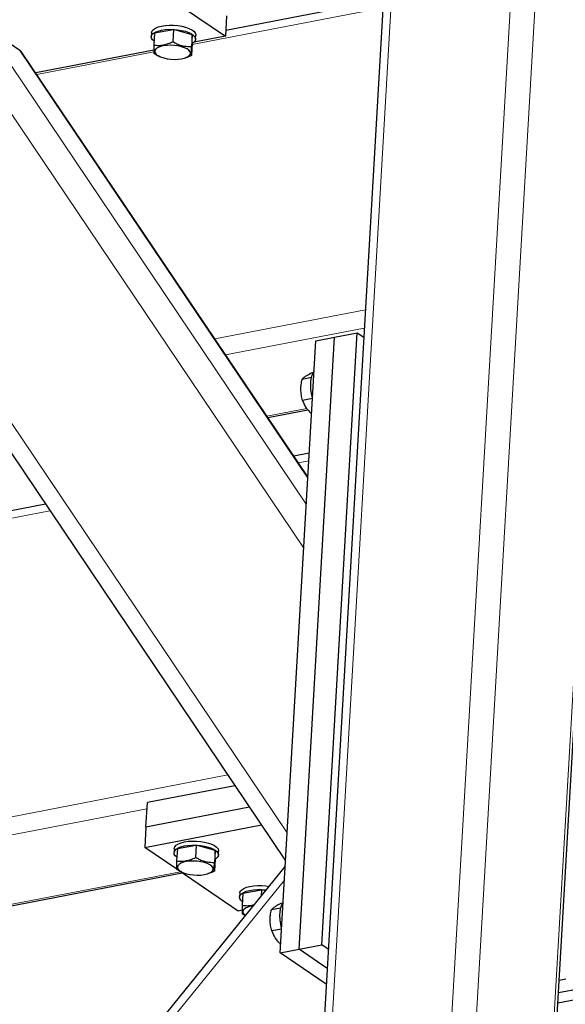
# Model space of a CAD drawing. Header units: millimetres. Extents: x 5 to 415, y 5 to 292.
# Tile 31 of 40: x 301 to 313, y 239 to 261. Entities that reach past the tile are written whole.
import ezdxf

# ---------------------------------------------------------------- set-up
doc = ezdxf.new("R2010")
doc.units = ezdxf.units.MM
doc.layers.add('TRAIT-FORT', color=4, linetype='Continuous', lineweight=25)

msp = doc.modelspace()

# ---------------------------------------------------------------- linework, layer by layer
at = {"lineweight": 18}
for p, q in [((312.32809, 263.89262), (310.43806, 231.25992)), ((312.8759, 263.77889), (310.98797, 231.18239)), ((309.61166, 263.36759), (307.72164, 230.73489)), ((314.56086, 262.6698), (312.67084, 230.0371)), ((309.31737, 261.4291), (305.02639, 260.59973)), ((299.57643, 261.0833), (307.53515, 249.25382)), ((300.35753, 261.0045), (307.59286, 250.25023)), ((301.14637, 260.46764), (307.62676, 250.83549)), ((304.16139, 260.43254), (301.52935, 259.92381)), ((295.43126, 260.28211), (307.16387, 242.8433)), ((308.92339, 254.62679), (305.53389, 253.97166)), ((308.89935, 254.21159), (305.77831, 253.60835)), ((307.60607, 252.39916), (306.70855, 252.22569)), ((307.6494, 251.22642), (307.41175, 251.18049)), ((301.82157, 250.10001), (300.52102, 249.84863)), ((305.82611, 244.14785), (300.12704, 243.04632)), ((304.00785, 243.38587), (290.27331, 240.73123)), ((304.75899, 241.96858), (290.18179, 239.15108)), ((307.10217, 241.77809), (289.04274, 219.48451))]:
    msp.add_line(p, q, dxfattribs=at)
at = {"layer": 'TRAIT-FORT', "lineweight": 25}
for p, q in [((309.42269, 263.24756), (307.53756, 230.69931)), ((312.73329, 229.9946), (314.62064, 262.58105)), ((303.66949, 262.21907), (305.77307, 260.78746)), ((309.32719, 261.59868), (305.78035, 260.91314)), ((305.79969, 261.24708), (305.77307, 260.78746)), ((301.14637, 260.46764), (300.35753, 261.0045)), ((304.10949, 260.86704), (304.10416, 260.77512)), ((304.17852, 260.86264), (304.16256, 260.58708)), ((304.17852, 260.86264), (304.6025, 260.93796)), ((304.6025, 260.93796), (304.58654, 260.6624)), ((305.02731, 260.82154), (304.6025, 260.93796)), ((305.02731, 260.82154), (305.01135, 260.54598)), ((305.02814, 260.62978), (305.02731, 260.82154)), ((305.10249, 260.7173), (305.10781, 260.80922)), ((305.02814, 260.62978), (305.01218, 260.35422)), ((305.77307, 260.78746), (305.06699, 260.65099)), ((307.62812, 250.85889), (301.19386, 260.42247)), ((304.1611, 260.4759), (301.5035, 259.96224)), ((304.2812, 260.33479), (304.30418, 260.32495)), ((304.85184, 260.29323), (304.87312, 260.29955)), ((295.12857, 260.04819), (307.1274, 242.21367)), ((307.00734, 240.1407), (307.80594, 253.92917)), ((307.43178, 240.22274), (308.23038, 254.0112)), ((307.80594, 253.92917), (308.23038, 254.0112)), ((307.94111, 240.32118), (308.73971, 254.10965)), ((308.23038, 254.0112), (308.73971, 254.10965)), ((308.73971, 254.10965), (308.88761, 254.00899)), ((307.71121, 253.09837), (307.49793, 253.05715)), ((307.75103, 253.20891), (307.7157, 253.20208)), ((307.73053, 252.62708), (307.51111, 252.58467)), ((306.72812, 252.1966), (307.63011, 252.37094)), ((307.65922, 251.39601), (307.31192, 251.32888)), ((301.72174, 250.2484), (300.477, 250.00781)), ((305.98845, 243.90654), (304.01593, 243.52529)), ((303.98398, 242.97375), (304.01593, 243.52529)), ((306.31315, 243.42394), (303.98398, 242.97375)), ((303.95736, 242.51414), (306.58372, 243.02176)), ((303.98398, 242.97375), (303.95736, 242.51414)), ((304.67617, 242.02494), (303.95736, 242.51414)), ((304.62262, 242.49238), (304.61729, 242.40046)), ((304.69165, 242.48797), (304.67569, 242.21241)), ((304.69165, 242.48797), (305.11563, 242.5633)), ((305.11563, 242.5633), (305.09967, 242.28774)), ((305.54044, 242.44687), (305.11563, 242.5633)), ((305.54044, 242.44687), (305.52448, 242.17131)), ((305.54127, 242.25512), (305.54044, 242.44687)), ((305.61562, 242.34264), (305.62094, 242.43456)), ((305.54127, 242.25512), (305.52531, 241.97956)), ((307.12031, 242.09127), (289.06088, 219.79769)), ((306.06094, 241.08253), (304.7117, 242.00077)), ((304.79433, 241.96013), (304.81731, 241.95029)), ((290.17987, 239.11783), (304.7966, 241.94298)), ((305.36497, 241.91857), (305.38625, 241.92489)), ((306.16415, 241.48585), (306.58814, 241.56117)), ((306.58814, 241.56117), (306.58023, 241.42455)), ((306.67223, 241.53813), (306.58814, 241.56117)), ((306.09512, 241.49025), (306.0898, 241.39833)), ((306.16415, 241.48585), (306.14819, 241.21029)), ((306.14673, 241.09911), (306.06094, 241.08253)), ((307.01909, 241.14837), (306.80581, 241.10715)), ((307.05891, 241.2589), (307.02357, 241.25208)), ((307.0384, 240.67708), (306.81899, 240.63467)), ((307.00734, 240.1407), (307.43178, 240.22274)), ((307.43178, 240.22274), (307.94111, 240.32118)), ((308.06421, 239.79233), (307.43178, 240.22274)), ((308.08901, 240.22053), (307.94111, 240.32118)), ((308.04354, 239.4355), (307.00734, 240.1407)), ((313.44021, 239.54587), (313.28474, 239.51582)), ((313.75575, 239.33113), (313.26859, 239.23697)), ((314.0187, 239.15217), (313.25513, 239.00459))]:
    msp.add_line(p, q, dxfattribs=at)
at = {"layer": 'TRAIT-FORT', "lineweight": 25, "flags": 128}
for points in [[(304.10949, 260.86704), (304.10983, 260.87112), (304.12296, 260.90726), (304.15365, 260.94089), (304.20078, 260.97081), (304.26265, 260.99594), (304.33703, 261.01536), (304.42122, 261.02837), (304.51219, 261.03451), (304.60664, 261.03356), (304.70117, 261.02554), (304.79235, 261.01074), (304.87689, 260.98971), (304.95174, 260.9632), (305.01419, 260.93217), (305.06198, 260.89774), (305.09339, 260.86116), (305.10728, 260.82374), (305.10781, 260.80922)], [(304.16749, 260.6723), (304.13216, 260.70471), (304.10941, 260.74187), (304.10451, 260.7792), (304.11764, 260.81533), (304.14832, 260.84897), (304.19545, 260.87889), (304.25732, 260.90401), (304.3317, 260.92343), (304.41589, 260.93645), (304.50686, 260.94259), (304.60132, 260.94163), (304.69584, 260.93361), (304.78703, 260.91882), (304.87157, 260.89779), (304.94642, 260.87128), (305.00887, 260.84025), (305.05666, 260.80582), (305.08807, 260.76923), (305.10195, 260.73182), (305.09782, 260.69492), (305.07581, 260.65988), (305.03673, 260.62796), (305.02771, 260.62248)], [(304.38369, 260.29762), (304.46075, 260.28047), (304.54322, 260.26962), (304.62751, 260.26554), (304.70993, 260.26841), (304.78687, 260.27809), (304.85497, 260.29418), (304.91127, 260.31596), (304.95329, 260.34248), (304.9792, 260.37258), (304.98787, 260.40496), (304.97892, 260.43818), (304.95274, 260.47081), (304.91047, 260.50141), (304.85397, 260.52865), (304.78569, 260.55134), (304.70864, 260.56848), (304.62616, 260.57933), (304.54187, 260.58342), (304.45946, 260.58055), (304.38252, 260.57086), (304.31441, 260.55478), (304.25812, 260.533), (304.2161, 260.50648), (304.19019, 260.47637), (304.18152, 260.444), (304.19047, 260.41077), (304.21665, 260.37815), (304.25891, 260.34754), (304.31542, 260.3203), (304.38369, 260.29762)], [(307.73146, 252.64329), (307.71005, 252.73678), (307.69674, 252.83404), (307.69265, 252.92952), (307.6979, 253.02016), (307.71232, 253.10304), (307.73546, 253.1755), (307.76567, 253.23386)], [(304.62262, 242.49238), (304.62296, 242.49646), (304.63609, 242.53259), (304.66678, 242.56623), (304.71391, 242.59615), (304.77578, 242.62127), (304.85016, 242.64069), (304.93435, 242.65371), (305.02532, 242.65985), (305.11977, 242.65889), (305.2143, 242.65087), (305.30548, 242.63608), (305.39003, 242.61505), (305.46487, 242.58854), (305.52732, 242.55751), (305.57511, 242.52308), (305.60652, 242.48649), (305.62041, 242.44908), (305.62094, 242.43456)], [(304.68062, 242.29764), (304.64529, 242.33004), (304.62254, 242.36721), (304.61764, 242.40454), (304.63077, 242.44067), (304.66146, 242.4743), (304.70858, 242.50422), (304.77046, 242.52935), (304.84483, 242.54877), (304.92903, 242.56179), (305.01999, 242.56793), (305.11445, 242.56697), (305.20897, 242.55895), (305.30016, 242.54416), (305.3847, 242.52312), (305.45955, 242.49661), (305.522, 242.46558), (305.56979, 242.43115), (305.6012, 242.39457), (305.61508, 242.35715), (305.61095, 242.32026), (305.58894, 242.28521), (305.54986, 242.25329), (305.54084, 242.24781)], [(304.89682, 241.92295), (304.97388, 241.90581), (305.05635, 241.89496), (305.14064, 241.89088), (305.22306, 241.89374), (305.3, 241.90343), (305.36811, 241.91951), (305.4244, 241.94129), (305.46642, 241.96781), (305.49233, 241.99792), (305.501, 242.03029), (305.49205, 242.06352), (305.46587, 242.09615), (305.4236, 242.12675), (305.3671, 242.15399), (305.29882, 242.17668), (305.22177, 242.19382), (305.13929, 242.20467), (305.05501, 242.20875), (304.97259, 242.20589), (304.89565, 242.1962), (304.82754, 242.18012), (304.77125, 242.15834), (304.72923, 242.13182), (304.70332, 242.10171), (304.69465, 242.06934), (304.7036, 242.03611), (304.72978, 242.00348), (304.77204, 241.97288), (304.82855, 241.94564), (304.89682, 241.92295)], [(306.15313, 241.29551), (306.11779, 241.32792), (306.09504, 241.36508), (306.09015, 241.40241), (306.10328, 241.43854), (306.13396, 241.47218), (306.18109, 241.5021), (306.24296, 241.52722), (306.31734, 241.54664), (306.40153, 241.55966), (306.4925, 241.5658), (306.58695, 241.56484), (306.68148, 241.55682), (306.68683, 241.55615)], [(306.09512, 241.49025), (306.09547, 241.49433), (306.1086, 241.53046), (306.13928, 241.5641), (306.18641, 241.59402), (306.24828, 241.61915), (306.32266, 241.63857), (306.40685, 241.65158), (306.49782, 241.65772), (306.59228, 241.65677), (306.6868, 241.64875), (306.75365, 241.63863)], [(307.03934, 240.69328), (307.01792, 240.78677), (307.00462, 240.88403), (307.00052, 240.97952), (307.00577, 241.07016), (307.0202, 241.15304), (307.04333, 241.2255), (307.07355, 241.28385)], [(306.39721, 241.19863), (306.36815, 241.19407), (306.30005, 241.17799), (306.24375, 241.15621), (306.20173, 241.12969), (306.17582, 241.09958), (306.16715, 241.06721), (306.1761, 241.03398), (306.20228, 241.00136), (306.22355, 240.98425)]]:
    msp.add_lwpolyline(points, dxfattribs=at)
at = {"layer": 'TRAIT-FORT', "lineweight": 25}
msp.add_ellipse((300.62822, 260.36749), major_axis=(0.58104, 0.00951), ratio=0.3525555, start_param=0.22503036, end_param=0.46384305, dxfattribs=at)
for points, knots in [([(304.16256, 260.58708), (304.16205, 260.56036), (304.16101, 260.50633), (304.16079, 260.44903), (304.16163, 260.41231), (304.1628, 260.40102), (304.16338, 260.39532)], [0, 0, 0, 0, 0.264604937, 0.534947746, 0.765343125, 1, 1, 1, 1]), ([(304.16256, 260.58708), (304.19877, 260.58354), (304.27199, 260.57638), (304.38178, 260.58851), (304.48779, 260.61817), (304.55342, 260.64757), (304.58654, 260.6624)], [0, 0, 0, 0, 0.26460494, 0.53494775, 0.76534313, 1, 1, 1, 1]), ([(305.01135, 260.54598), (304.95649, 260.54683), (304.86577, 260.54824), (304.73624, 260.58592), (304.64994, 260.62586), (304.60062, 260.65429), (304.58654, 260.6624)], [0, 0, 0, 0, 0.385549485, 0.637641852, 0.896546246, 1, 1, 1, 1]), ([(304.28258, 260.33609), (304.25676, 260.3471), (304.21633, 260.36434), (304.17744, 260.3871), (304.16338, 260.39532)], [0, 0, 0, 0, 0.63859887, 1, 1, 1, 1]), ([(305.01218, 260.35422), (305.01152, 260.36079), (305.0102, 260.37406), (305.00955, 260.41646), (305.00998, 260.47505), (305.01089, 260.52219), (305.01135, 260.54598)], [0, 0, 0, 0, 0.26460494, 0.53494775, 0.76534313, 1, 1, 1, 1]), ([(305.01218, 260.35422), (304.97484, 260.33637), (304.92869, 260.3143), (304.88165, 260.3034), (304.87266, 260.30131)], [0, 0, 0, 0, 0.80889393, 1, 1, 1, 1]), ([(307.51111, 252.58467), (307.50066, 252.62388), (307.47953, 252.70315), (307.46922, 252.82465), (307.47605, 252.94403), (307.49059, 253.01921), (307.49793, 253.05715)], [0, 0, 0, 0, 0.26460494, 0.53494775, 0.76534313, 1, 1, 1, 1]), ([(307.7157, 253.20208), (307.6751, 253.18115), (307.60795, 253.14653), (307.54347, 253.10268), (307.51356, 253.07578), (307.5014, 253.06129), (307.49793, 253.05715)], [0, 0, 0, 0, 0.38554949, 0.63764185, 0.89654625, 1, 1, 1, 1]), ([(307.51111, 252.58467), (307.52183, 252.55444), (307.54351, 252.49332), (307.59692, 252.40693), (307.65483, 252.33762), (307.69554, 252.30049), (307.7108, 252.28657)], [0, 0, 0, 0, 0.2928628, 0.59207623, 0.84707614, 1, 1, 1, 1]), ([(304.67569, 242.21241), (304.67518, 242.18569), (304.67414, 242.13167), (304.67392, 242.07436), (304.67476, 242.03765), (304.67593, 242.02636), (304.67651, 242.02066)], [0, 0, 0, 0, 0.264604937, 0.534947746, 0.765343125, 1, 1, 1, 1]), ([(304.67569, 242.21241), (304.7119, 242.20887), (304.78512, 242.20171), (304.89492, 242.21384), (305.00092, 242.24351), (305.06655, 242.27291), (305.09967, 242.28774)], [0, 0, 0, 0, 0.26460494, 0.53494775, 0.76534313, 1, 1, 1, 1]), ([(305.52448, 242.17131), (305.46962, 242.17217), (305.3789, 242.17358), (305.24937, 242.21125), (305.16307, 242.25119), (305.11375, 242.27962), (305.09967, 242.28774)], [0, 0, 0, 0, 0.385549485, 0.637641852, 0.896546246, 1, 1, 1, 1]), ([(305.52531, 241.97956), (305.52465, 241.98612), (305.52333, 241.9994), (305.52268, 242.04179), (305.52311, 242.10039), (305.52402, 242.14753), (305.52448, 242.17131)], [0, 0, 0, 0, 0.26460494, 0.53494775, 0.76534313, 1, 1, 1, 1]), ([(304.79571, 241.96143), (304.76989, 241.97244), (304.72946, 241.98968), (304.69057, 242.01243), (304.67651, 242.02066)], [0, 0, 0, 0, 0.63859887, 1, 1, 1, 1]), ([(305.52531, 241.97956), (305.48797, 241.96171), (305.44182, 241.93963), (305.39478, 241.92873), (305.38579, 241.92665)], [0, 0, 0, 0, 0.80889393, 1, 1, 1, 1]), ([(306.14819, 241.21029), (306.14768, 241.18356), (306.14665, 241.12954), (306.14643, 241.07224), (306.14727, 241.03552), (306.14843, 241.02423), (306.14902, 241.01853)], [0, 0, 0, 0, 0.264604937, 0.534947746, 0.765343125, 1, 1, 1, 1]), ([(306.14819, 241.21029), (306.1844, 241.20694), (306.25759, 241.20017), (306.35084, 241.20808), (306.40603, 241.22479), (306.42242, 241.22975)], [0, 0, 0, 0, 0.40763209, 0.82410354, 1, 1, 1, 1]), ([(306.81899, 240.63467), (306.80854, 240.67388), (306.78741, 240.75315), (306.7771, 240.87465), (306.78393, 240.99402), (306.79847, 241.06921), (306.80581, 241.10715)], [0, 0, 0, 0, 0.26460494, 0.53494775, 0.76534313, 1, 1, 1, 1]), ([(307.02357, 241.25208), (306.98297, 241.23114), (306.91583, 241.19653), (306.85135, 241.15268), (306.82144, 241.12578), (306.80928, 241.11129), (306.80581, 241.10715)], [0, 0, 0, 0, 0.38554949, 0.63764185, 0.89654625, 1, 1, 1, 1]), ([(306.22093, 240.98101), (306.21103, 240.98535), (306.18656, 240.99608), (306.16303, 241.01015), (306.14902, 241.01853)], [0, 0, 0, 0, 0.40454663, 1, 1, 1, 1]), ([(306.81899, 240.63467), (306.82971, 240.60444), (306.85138, 240.54331), (306.9048, 240.45693), (306.96271, 240.38762), (307.00342, 240.35048), (307.01868, 240.33657)], [0, 0, 0, 0, 0.2928628, 0.59207623, 0.84707614, 1, 1, 1, 1])]:
    msp.add_open_spline(points, degree=3, knots=knots, dxfattribs=at)

doc.saveas('drawing.dxf')
